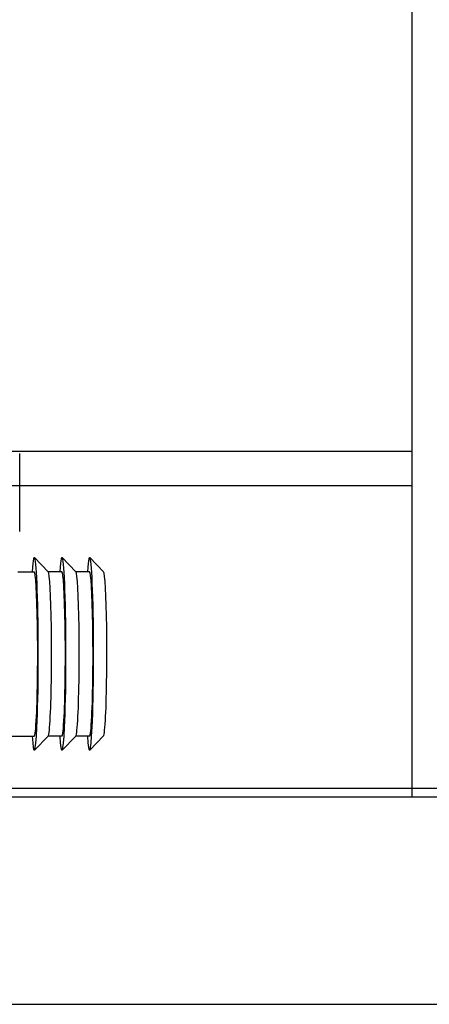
# Model space of a CAD drawing. Header units: millimetres. Extents: x 28600 to 181045, y -399112 to -163690.
# Tile 191 of 256: x 59396 to 59420, y -194653 to -194596. Entities that reach past the tile are written whole.
import ezdxf

# ---------------------------------------------------------------- set-up
doc = ezdxf.new("R2010")
doc.units = ezdxf.units.MM
doc.linetypes.add('DASHDOT', pattern=[25.4, 12.7, -6.35, 0, -6.35])
doc.layers.get('0').update_dxf_attribs({"color": 8})
for name, color, linetype in [('!! 0_ Istn-sciany', 8, 'Continuous'), ('!! 2 ZABUDOWA GK-MDF', 8, 'Continuous'), ('0-osie-liniA', 8, 'DASHDOT')]:
    doc.layers.add(name, color=color, linetype=linetype)
doc.layers.add('!!_@ wypos sanit nd', color=8, linetype='Continuous', plot=False)

# ---------------------------------------------------------------- blocks, each defined once
blk = doc.blocks.new('A$Cff2eaf8b')
for points in [[(-0.24945, 0.09108), (-0.24147, 0.09927)], [(-0.24136, 0.09113), (-0.23342, 0.09113), (-0.22548, 0.09927)], [(-0.22538, 0.09113), (-0.21743, 0.09113), (-0.2095, 0.09927)], [(-0.19567, 0.09113), (-0.20939, 0.09113)], [(-0.24945, -0.00383), (-0.24147, -0.01202)], [(-0.24136, -0.00387), (-0.23342, -0.00387), (-0.22548, -0.01202)], [(-0.22538, -0.00387), (-0.21743, -0.00387), (-0.2095, -0.01202)], [(-0.2, -0.00387), (-0.20939, -0.00387)], [(-0.20099, -0.02721), (-0.20099, -0.0722)]]:
    blk.add_lwpolyline(points)
for centre, major_axis, start_param, end_param in [((-0.24136, 0.04363), (0, 0.0557), 5.733752, 6.988802), ((-0.22538, 0.04363), (0, 0.0557), 5.733752, 6.988802), ((-0.20939, 0.04363), (0, 0.0557), 5.733752, 6.988802), ((-0.24136, 0.04363), (0, 0.0475), 0, 0.705617), ((-0.22538, 0.04363), (0, 0.0475), 0, 0.705617), ((-0.20939, 0.04363), (0, 0.0475), 0, 0.705617), ((-0.24936, 0.04363), (0, 0.0475), 0.043665, 0.705617), ((-0.24136, 0.04363), (0, 0.0557), 0.705617, 3.691026), ((-0.23337, 0.04363), (0, 0.0475), 0.043665, 0.705617), ((-0.22538, 0.04363), (0, 0.0557), 0.705617, 3.691026), ((-0.21739, 0.04363), (0, 0.0475), 0.043665, 0.705617), ((-0.20939, 0.04363), (0, 0.0557), 0.705617, 3.691026), ((-0.24936, 0.04363), (0, 0.0475), 0.705617, 3.097928), ((-0.24136, 0.04363), (0, 0.0475), 0.705617, 3.141593), ((-0.23337, 0.04363), (0, 0.0475), 0.705617, 3.097928), ((-0.22538, 0.04363), (0, 0.0475), 0.705617, 3.141593), ((-0.21739, 0.04363), (0, 0.0475), 0.705617, 3.097928), ((-0.20939, 0.04363), (0, 0.0475), 0.705617, 3.141593)]:
    blk.add_ellipse(centre, major_axis=major_axis, ratio=0.04256, start_param=start_param, end_param=end_param)

msp = doc.modelspace()

# ---------------------------------------------------------------- linework, layer by layer
at = {"layer": '!! 0_ Istn-sciany'}
for points in [[(59317.56735, -194641.12813), (59477.56735, -194641.12813)], [(59317.56735, -194653.12813), (59477.56735, -194653.12813)]]:
    msp.add_lwpolyline(points, dxfattribs=at)
at = {"layer": '!! 2 ZABUDOWA GK-MDF'}
for points in [[(59418.56735, -194641.12813), (59418.56735, -194501.12813)], [(59317.56735, -194621.12813), (59418.56735, -194621.12813)], [(59317.56735, -194623.12813), (59418.56735, -194623.12813)]]:
    msp.add_lwpolyline(points, dxfattribs=at)
at = {"layer": '0-osie-liniA', "ltscale": 5}
msp.add_lwpolyline([(57459.11355, -194640.62813), (64262.14073, -194640.62813)], dxfattribs=at)

# ---------------------------------------------------------------- block references
at = {"layer": '!!_@ wypos sanit nd', "xscale": 100, "yscale": 100, "zscale": 100, "rotation": 180}
msp.add_blockref('A$Cff2eaf8b', (59375.78963, -194628.49768), dxfattribs=at)

doc.saveas('drawing.dxf')
